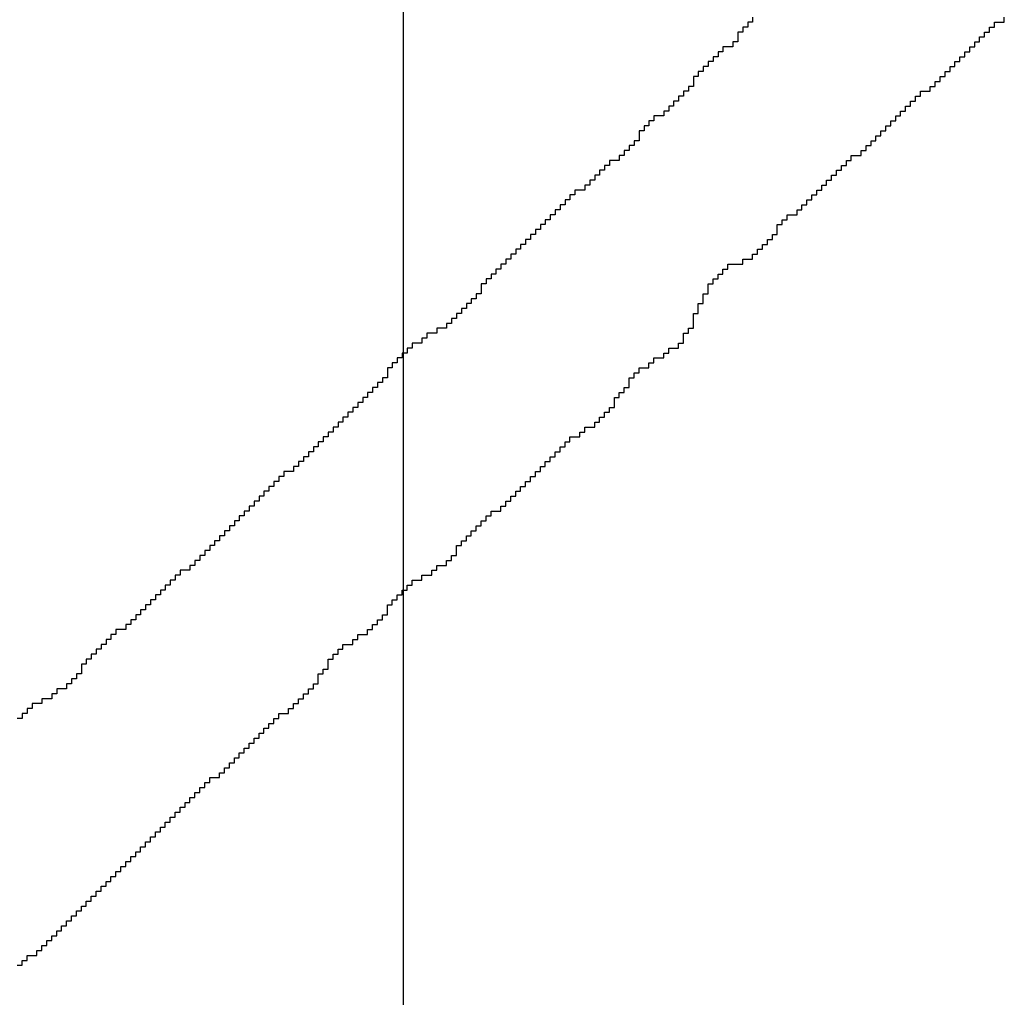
# Model space of a CAD drawing. Header units: millimetres. Extents: x 9.4 to 105.2, y 7.6 to 67.1.
# Tile 139 of 152: x 89.683 to 89.955, y 23.96 to 24.231. Entities that reach past the tile are written whole.
import ezdxf

# ---------------------------------------------------------------- set-up
doc = ezdxf.new("R2010")
doc.units = ezdxf.units.MM
doc.layers.add('BottomOverlay', color=54, linetype='Continuous')
doc.layers.add('TopLayer', color=1, linetype='Continuous')

msp = doc.modelspace()

# ---------------------------------------------------------------- linework, layer by layer
at = {"layer": 'BottomOverlay'}
for p, q in [((89.8857, 24.23169), (89.8857, 24.23032)), ((89.95542, 24.23032), (89.95542, 24.23169)), ((89.88434, 24.22895), (89.88297, 24.22895)), ((89.88297, 24.22895), (89.88297, 24.22759)), ((89.8857, 24.23032), (89.88434, 24.23032)), ((89.88434, 24.23032), (89.88434, 24.22895)), ((89.95132, 24.22759), (89.95132, 24.22895)), ((89.95132, 24.22895), (89.95269, 24.22895)), ((89.95269, 24.22895), (89.95269, 24.23032)), ((89.95269, 24.23032), (89.95542, 24.23032)), ((89.88297, 24.22759), (89.8816, 24.22759)), ((89.8816, 24.22759), (89.8816, 24.22622)), ((89.8816, 24.22622), (89.8816, 24.22485)), ((89.94859, 24.22485), (89.94859, 24.22622)), ((89.94859, 24.22622), (89.94995, 24.22622)), ((89.94995, 24.22622), (89.94995, 24.22759)), ((89.94995, 24.22759), (89.95132, 24.22759)), ((89.88024, 24.22348), (89.8775, 24.22348)), ((89.8775, 24.22348), (89.8775, 24.22212)), ((89.8816, 24.22485), (89.88024, 24.22485)), ((89.88024, 24.22485), (89.88024, 24.22348)), ((89.94585, 24.22212), (89.94585, 24.22348)), ((89.94585, 24.22348), (89.94722, 24.22348)), ((89.94722, 24.22348), (89.94722, 24.22485)), ((89.94722, 24.22485), (89.94859, 24.22485)), ((89.87613, 24.22075), (89.87477, 24.22075)), ((89.87477, 24.22075), (89.87477, 24.21939)), ((89.8775, 24.22212), (89.87613, 24.22212)), ((89.87613, 24.22212), (89.87613, 24.22075)), ((89.94312, 24.21939), (89.94312, 24.22075)), ((89.94312, 24.22075), (89.94449, 24.22075)), ((89.94449, 24.22075), (89.94449, 24.22212)), ((89.94449, 24.22212), (89.94585, 24.22212)), ((89.8734, 24.21802), (89.87204, 24.21802)), ((89.87204, 24.21802), (89.87204, 24.21665)), ((89.87477, 24.21939), (89.8734, 24.21939)), ((89.8734, 24.21939), (89.8734, 24.21802)), ((89.94038, 24.21665), (89.94038, 24.21802)), ((89.94038, 24.21802), (89.94175, 24.21802)), ((89.94175, 24.21802), (89.94175, 24.21939)), ((89.94175, 24.21939), (89.94312, 24.21939)), ((89.87067, 24.21528), (89.8693, 24.21528)), ((89.8693, 24.21528), (89.8693, 24.21392)), ((89.87204, 24.21665), (89.87067, 24.21665)), ((89.87067, 24.21665), (89.87067, 24.21528)), ((89.93765, 24.21392), (89.93765, 24.21528)), ((89.93765, 24.21528), (89.93902, 24.21528)), ((89.93902, 24.21528), (89.93902, 24.21665)), ((89.93902, 24.21665), (89.94038, 24.21665)), ((89.8693, 24.21255), (89.86793, 24.21255)), ((89.86793, 24.21255), (89.86793, 24.21118)), ((89.8693, 24.21392), (89.8693, 24.21255)), ((89.93492, 24.21118), (89.93492, 24.21255)), ((89.93492, 24.21255), (89.93628, 24.21255)), ((89.93628, 24.21255), (89.93628, 24.21392)), ((89.93628, 24.21392), (89.93765, 24.21392)), ((89.86657, 24.20981), (89.8652, 24.20981)), ((89.8652, 24.20981), (89.8652, 24.20845)), ((89.86793, 24.21118), (89.86657, 24.21118)), ((89.86657, 24.21118), (89.86657, 24.20981)), ((89.93082, 24.20845), (89.93082, 24.20981)), ((89.93082, 24.20981), (89.93218, 24.20981)), ((89.93218, 24.20981), (89.93218, 24.21118)), ((89.93218, 24.21118), (89.93492, 24.21118)), ((89.86383, 24.20708), (89.86246, 24.20708)), ((89.86246, 24.20708), (89.86246, 24.20571)), ((89.8652, 24.20845), (89.86383, 24.20845)), ((89.86383, 24.20845), (89.86383, 24.20708)), ((89.92808, 24.20571), (89.92808, 24.20708)), ((89.92808, 24.20708), (89.92945, 24.20708)), ((89.92945, 24.20708), (89.92945, 24.20845)), ((89.92945, 24.20845), (89.93082, 24.20845)), ((89.8611, 24.20435), (89.85836, 24.20435)), ((89.85836, 24.20435), (89.85836, 24.20298)), ((89.86246, 24.20571), (89.8611, 24.20571)), ((89.8611, 24.20571), (89.8611, 24.20435)), ((89.92535, 24.20298), (89.92535, 24.20435)), ((89.92535, 24.20435), (89.92671, 24.20435)), ((89.92671, 24.20435), (89.92671, 24.20571)), ((89.92671, 24.20571), (89.92808, 24.20571)), ((89.857, 24.20161), (89.85563, 24.20161)), ((89.85563, 24.20161), (89.85563, 24.20025)), ((89.85836, 24.20298), (89.857, 24.20298)), ((89.857, 24.20298), (89.857, 24.20161)), ((89.92261, 24.20025), (89.92261, 24.20161)), ((89.92261, 24.20161), (89.92398, 24.20161)), ((89.92398, 24.20161), (89.92398, 24.20298)), ((89.92398, 24.20298), (89.92535, 24.20298)), ((89.85563, 24.20025), (89.85426, 24.20025)), ((89.85426, 24.20025), (89.85426, 24.19888)), ((89.85426, 24.19888), (89.85426, 24.19751)), ((89.91988, 24.19751), (89.91988, 24.19888)), ((89.91988, 24.19888), (89.92125, 24.19888)), ((89.92125, 24.19888), (89.92125, 24.20025)), ((89.92125, 24.20025), (89.92261, 24.20025)), ((89.8529, 24.19615), (89.85153, 24.19615)), ((89.85153, 24.19615), (89.85153, 24.19478)), ((89.85426, 24.19751), (89.8529, 24.19751)), ((89.8529, 24.19751), (89.8529, 24.19615)), ((89.91715, 24.19478), (89.91715, 24.19615)), ((89.91715, 24.19615), (89.91851, 24.19615)), ((89.91851, 24.19615), (89.91851, 24.19751)), ((89.91851, 24.19751), (89.91988, 24.19751)), ((89.85016, 24.19341), (89.84879, 24.19341)), ((89.84879, 24.19341), (89.84879, 24.19204)), ((89.85153, 24.19478), (89.85016, 24.19478)), ((89.85016, 24.19478), (89.85016, 24.19341)), ((89.91304, 24.19204), (89.91304, 24.19341)), ((89.91304, 24.19341), (89.91578, 24.19341)), ((89.91578, 24.19341), (89.91578, 24.19478)), ((89.91578, 24.19478), (89.91715, 24.19478)), ((89.84606, 24.19068), (89.84469, 24.19068)), ((89.84469, 24.19068), (89.84469, 24.18931)), ((89.84879, 24.19204), (89.84606, 24.19204)), ((89.84606, 24.19204), (89.84606, 24.19068)), ((89.91031, 24.18931), (89.91031, 24.19068)), ((89.91031, 24.19068), (89.91168, 24.19068)), ((89.91168, 24.19068), (89.91168, 24.19204)), ((89.91168, 24.19204), (89.91304, 24.19204)), ((89.84333, 24.18794), (89.84196, 24.18794)), ((89.84196, 24.18794), (89.84196, 24.18658)), ((89.84469, 24.18931), (89.84333, 24.18931)), ((89.84333, 24.18931), (89.84333, 24.18794)), ((89.90758, 24.18658), (89.90758, 24.18794)), ((89.90758, 24.18794), (89.90894, 24.18794)), ((89.90894, 24.18794), (89.90894, 24.18931)), ((89.90894, 24.18931), (89.91031, 24.18931)), ((89.84059, 24.18521), (89.83923, 24.18521)), ((89.83923, 24.18521), (89.83923, 24.18384)), ((89.84196, 24.18658), (89.84059, 24.18658)), ((89.84059, 24.18658), (89.84059, 24.18521)), ((89.90484, 24.18384), (89.90484, 24.18521)), ((89.90484, 24.18521), (89.90621, 24.18521)), ((89.90621, 24.18521), (89.90621, 24.18658)), ((89.90621, 24.18658), (89.90758, 24.18658)), ((89.83649, 24.18248), (89.83512, 24.18248)), ((89.83512, 24.18248), (89.83512, 24.18111)), ((89.83923, 24.18384), (89.83649, 24.18384)), ((89.83649, 24.18384), (89.83649, 24.18248)), ((89.90211, 24.18111), (89.90211, 24.18248)), ((89.90211, 24.18248), (89.90348, 24.18248)), ((89.90348, 24.18248), (89.90348, 24.18384)), ((89.90348, 24.18384), (89.90484, 24.18384)), ((89.83376, 24.17974), (89.83239, 24.17974)), ((89.83239, 24.17974), (89.83239, 24.17837)), ((89.83512, 24.18111), (89.83376, 24.18111)), ((89.83376, 24.18111), (89.83376, 24.17974)), ((89.89937, 24.17837), (89.89937, 24.17974)), ((89.89937, 24.17974), (89.90074, 24.17974)), ((89.90074, 24.17974), (89.90074, 24.18111)), ((89.90074, 24.18111), (89.90211, 24.18111)), ((89.83102, 24.17701), (89.82966, 24.17701)), ((89.82966, 24.17701), (89.82966, 24.17564)), ((89.83239, 24.17837), (89.83102, 24.17837)), ((89.83102, 24.17837), (89.83102, 24.17701)), ((89.89527, 24.17564), (89.89527, 24.17701)), ((89.89527, 24.17701), (89.89801, 24.17701)), ((89.89801, 24.17701), (89.89801, 24.17837)), ((89.89801, 24.17837), (89.89937, 24.17837)), ((89.82829, 24.17427), (89.82692, 24.17427)), ((89.82692, 24.17427), (89.82692, 24.17291)), ((89.82966, 24.17564), (89.82829, 24.17564)), ((89.82829, 24.17564), (89.82829, 24.17427)), ((89.89254, 24.17291), (89.89254, 24.17427)), ((89.89254, 24.17427), (89.89391, 24.17427)), ((89.89391, 24.17427), (89.89391, 24.17564)), ((89.89391, 24.17564), (89.89527, 24.17564)), ((89.82556, 24.17154), (89.82419, 24.17154)), ((89.82419, 24.17154), (89.82419, 24.17017)), ((89.82692, 24.17291), (89.82556, 24.17291)), ((89.82556, 24.17291), (89.82556, 24.17154)), ((89.89117, 24.17017), (89.89117, 24.17154)), ((89.89117, 24.17154), (89.89254, 24.17154)), ((89.89254, 24.17154), (89.89254, 24.17291)), ((89.82282, 24.16881), (89.82145, 24.16881)), ((89.82145, 24.16881), (89.82145, 24.16744)), ((89.82419, 24.17017), (89.82282, 24.17017)), ((89.82282, 24.17017), (89.82282, 24.16881)), ((89.88844, 24.16744), (89.88844, 24.16881)), ((89.88844, 24.16881), (89.8898, 24.16881)), ((89.8898, 24.16881), (89.8898, 24.17017)), ((89.8898, 24.17017), (89.89117, 24.17017)), ((89.82009, 24.16607), (89.81872, 24.16607)), ((89.81872, 24.16607), (89.81872, 24.1647)), ((89.82145, 24.16744), (89.82009, 24.16744)), ((89.82009, 24.16744), (89.82009, 24.16607)), ((89.8857, 24.1647), (89.8857, 24.16607)), ((89.8857, 24.16607), (89.88707, 24.16607)), ((89.88707, 24.16607), (89.88707, 24.16744)), ((89.88707, 24.16744), (89.88844, 24.16744)), ((89.81735, 24.16334), (89.81599, 24.16334)), ((89.81599, 24.16334), (89.81599, 24.16197)), ((89.81872, 24.1647), (89.81735, 24.1647)), ((89.81735, 24.1647), (89.81735, 24.16334)), ((89.87887, 24.16197), (89.87887, 24.16334)), ((89.87887, 24.16334), (89.88297, 24.16334)), ((89.88297, 24.16334), (89.88297, 24.1647)), ((89.88297, 24.1647), (89.8857, 24.1647)), ((89.81462, 24.1606), (89.81325, 24.1606)), ((89.81325, 24.1606), (89.81325, 24.15924)), ((89.81599, 24.16197), (89.81462, 24.16197)), ((89.81462, 24.16197), (89.81462, 24.1606)), ((89.87613, 24.15924), (89.87613, 24.1606)), ((89.87613, 24.1606), (89.8775, 24.1606)), ((89.8775, 24.1606), (89.8775, 24.16197)), ((89.8775, 24.16197), (89.87887, 24.16197)), ((89.81189, 24.15787), (89.81052, 24.15787)), ((89.81052, 24.15787), (89.81052, 24.1565)), ((89.81325, 24.15924), (89.81189, 24.15924)), ((89.81189, 24.15924), (89.81189, 24.15787)), ((89.8734, 24.1565), (89.8734, 24.15787)), ((89.8734, 24.15787), (89.87477, 24.15787)), ((89.87477, 24.15787), (89.87477, 24.15924)), ((89.87477, 24.15924), (89.87613, 24.15924)), ((89.81052, 24.15514), (89.80915, 24.15514)), ((89.80915, 24.15514), (89.80915, 24.15377)), ((89.81052, 24.1565), (89.81052, 24.15514)), ((89.87204, 24.15377), (89.87204, 24.15514)), ((89.87204, 24.15514), (89.8734, 24.15514)), ((89.8734, 24.15514), (89.8734, 24.1565)), ((89.80778, 24.1524), (89.80642, 24.1524)), ((89.80642, 24.1524), (89.80642, 24.15103)), ((89.80915, 24.15377), (89.80778, 24.15377)), ((89.80778, 24.15377), (89.80778, 24.1524)), ((89.87067, 24.15103), (89.87067, 24.1524)), ((89.87067, 24.1524), (89.87204, 24.1524)), ((89.87204, 24.1524), (89.87204, 24.15377)), ((89.80505, 24.14967), (89.80368, 24.14967)), ((89.80368, 24.14967), (89.80368, 24.1483)), ((89.80642, 24.15103), (89.80505, 24.15103)), ((89.80505, 24.15103), (89.80505, 24.14967)), ((89.8693, 24.1483), (89.8693, 24.14967)), ((89.8693, 24.14967), (89.87067, 24.14967)), ((89.87067, 24.14967), (89.87067, 24.15103)), ((89.80232, 24.14693), (89.80095, 24.14693)), ((89.80095, 24.14693), (89.80095, 24.14557)), ((89.80368, 24.1483), (89.80232, 24.1483)), ((89.80232, 24.1483), (89.80232, 24.14693)), ((89.8693, 24.14693), (89.8693, 24.1483)), ((89.8693, 24.14557), (89.8693, 24.14693)), ((89.79822, 24.1442), (89.79548, 24.1442)), ((89.79548, 24.1442), (89.79548, 24.14283)), ((89.80095, 24.14557), (89.79822, 24.14557)), ((89.79822, 24.14557), (89.79822, 24.1442)), ((89.86657, 24.14283), (89.86657, 24.1442)), ((89.86657, 24.1442), (89.86793, 24.1442)), ((89.86793, 24.1442), (89.86793, 24.14557)), ((89.86793, 24.14557), (89.8693, 24.14557)), ((89.79411, 24.14147), (89.79138, 24.14147)), ((89.79138, 24.14147), (89.79138, 24.1401)), ((89.79548, 24.14283), (89.79411, 24.14283)), ((89.79411, 24.14283), (89.79411, 24.14147)), ((89.8652, 24.1401), (89.8652, 24.14147)), ((89.8652, 24.14147), (89.86657, 24.14147)), ((89.86657, 24.14147), (89.86657, 24.14283)), ((89.79001, 24.13873), (89.78865, 24.13873)), ((89.78865, 24.13873), (89.78865, 24.13736)), ((89.79138, 24.1401), (89.79001, 24.1401)), ((89.79001, 24.1401), (89.79001, 24.13873)), ((89.8611, 24.13736), (89.8611, 24.13873)), ((89.8611, 24.13873), (89.86246, 24.13873)), ((89.86246, 24.13873), (89.86246, 24.1401)), ((89.86246, 24.1401), (89.8652, 24.1401)), ((89.78728, 24.136), (89.78591, 24.136)), ((89.78591, 24.136), (89.78591, 24.13463)), ((89.78865, 24.13736), (89.78728, 24.13736)), ((89.78728, 24.13736), (89.78728, 24.136)), ((89.857, 24.13463), (89.857, 24.136)), ((89.857, 24.136), (89.85836, 24.136)), ((89.85836, 24.136), (89.85836, 24.13736)), ((89.85836, 24.13736), (89.8611, 24.13736)), ((89.78591, 24.13463), (89.78454, 24.13463)), ((89.78454, 24.13463), (89.78454, 24.13326)), ((89.78454, 24.13326), (89.78454, 24.13189)), ((89.8529, 24.13189), (89.8529, 24.13326)), ((89.8529, 24.13326), (89.85426, 24.13326)), ((89.85426, 24.13326), (89.85426, 24.13463)), ((89.85426, 24.13463), (89.857, 24.13463)), ((89.78318, 24.13053), (89.78181, 24.13053)), ((89.78181, 24.13053), (89.78181, 24.12916)), ((89.78454, 24.13189), (89.78318, 24.13189)), ((89.78318, 24.13189), (89.78318, 24.13053)), ((89.85153, 24.13053), (89.85153, 24.13189)), ((89.85153, 24.13189), (89.8529, 24.13189)), ((89.85153, 24.12916), (89.85153, 24.13053)), ((89.78045, 24.1278), (89.77908, 24.1278)), ((89.77908, 24.1278), (89.77908, 24.12643)), ((89.78181, 24.12916), (89.78045, 24.12916)), ((89.78045, 24.12916), (89.78045, 24.1278)), ((89.84879, 24.12643), (89.84879, 24.1278)), ((89.84879, 24.1278), (89.85016, 24.1278)), ((89.85016, 24.1278), (89.85016, 24.12916)), ((89.85016, 24.12916), (89.85153, 24.12916)), ((89.77771, 24.12506), (89.77634, 24.12506)), ((89.77634, 24.12506), (89.77634, 24.12369)), ((89.77908, 24.12643), (89.77771, 24.12643)), ((89.77771, 24.12643), (89.77771, 24.12506)), ((89.84743, 24.12506), (89.84743, 24.12643)), ((89.84743, 24.12643), (89.84879, 24.12643)), ((89.84743, 24.12369), (89.84743, 24.12506)), ((89.77498, 24.12233), (89.77361, 24.12233)), ((89.77361, 24.12233), (89.77361, 24.12096)), ((89.77634, 24.12369), (89.77498, 24.12369)), ((89.77498, 24.12369), (89.77498, 24.12233)), ((89.84469, 24.12096), (89.84469, 24.12233)), ((89.84469, 24.12233), (89.84606, 24.12233)), ((89.84606, 24.12233), (89.84606, 24.12369)), ((89.84606, 24.12369), (89.84743, 24.12369)), ((89.77224, 24.11959), (89.77087, 24.11959)), ((89.77087, 24.11959), (89.77087, 24.11822)), ((89.77361, 24.12096), (89.77224, 24.12096)), ((89.77224, 24.12096), (89.77224, 24.11959)), ((89.84196, 24.11822), (89.84196, 24.11959)), ((89.84196, 24.11959), (89.84333, 24.11959)), ((89.84333, 24.11959), (89.84333, 24.12096)), ((89.84333, 24.12096), (89.84469, 24.12096)), ((89.76951, 24.11686), (89.76814, 24.11686)), ((89.76814, 24.11686), (89.76814, 24.11549)), ((89.77087, 24.11822), (89.76951, 24.11822)), ((89.76951, 24.11822), (89.76951, 24.11686)), ((89.83786, 24.11549), (89.83786, 24.11686)), ((89.83786, 24.11686), (89.83923, 24.11686)), ((89.83923, 24.11686), (89.83923, 24.11822)), ((89.83923, 24.11822), (89.84196, 24.11822)), ((89.76677, 24.11413), (89.76541, 24.11413)), ((89.76541, 24.11413), (89.76541, 24.11276)), ((89.76814, 24.11549), (89.76677, 24.11549)), ((89.76677, 24.11549), (89.76677, 24.11413)), ((89.83376, 24.11276), (89.83376, 24.11413)), ((89.83376, 24.11413), (89.83512, 24.11413)), ((89.83512, 24.11413), (89.83512, 24.11549)), ((89.83512, 24.11549), (89.83786, 24.11549)), ((89.76404, 24.11139), (89.76267, 24.11139)), ((89.76267, 24.11139), (89.76267, 24.11002)), ((89.76541, 24.11276), (89.76404, 24.11276)), ((89.76404, 24.11276), (89.76404, 24.11139)), ((89.83102, 24.11002), (89.83102, 24.11139)), ((89.83102, 24.11139), (89.83239, 24.11139)), ((89.83239, 24.11139), (89.83239, 24.11276)), ((89.83239, 24.11276), (89.83376, 24.11276)), ((89.76131, 24.10866), (89.75994, 24.10866)), ((89.75994, 24.10866), (89.75994, 24.10729)), ((89.76267, 24.11002), (89.76131, 24.11002)), ((89.76131, 24.11002), (89.76131, 24.10866)), ((89.82829, 24.10729), (89.82829, 24.10866)), ((89.82829, 24.10866), (89.82966, 24.10866)), ((89.82966, 24.10866), (89.82966, 24.11002)), ((89.82966, 24.11002), (89.83102, 24.11002)), ((89.75857, 24.10592), (89.75584, 24.10592)), ((89.75584, 24.10592), (89.75584, 24.10455)), ((89.75994, 24.10729), (89.75857, 24.10729)), ((89.75857, 24.10729), (89.75857, 24.10592)), ((89.82556, 24.10455), (89.82556, 24.10592)), ((89.82556, 24.10592), (89.82692, 24.10592)), ((89.82692, 24.10592), (89.82692, 24.10729)), ((89.82692, 24.10729), (89.82829, 24.10729)), ((89.75447, 24.10319), (89.7531, 24.10319)), ((89.7531, 24.10319), (89.7531, 24.10182)), ((89.75584, 24.10455), (89.75447, 24.10455)), ((89.75447, 24.10455), (89.75447, 24.10319)), ((89.82282, 24.10182), (89.82282, 24.10319)), ((89.82282, 24.10319), (89.82419, 24.10319)), ((89.82419, 24.10319), (89.82419, 24.10455)), ((89.82419, 24.10455), (89.82556, 24.10455)), ((89.75174, 24.10045), (89.75037, 24.10045)), ((89.75037, 24.10045), (89.75037, 24.09909)), ((89.7531, 24.10182), (89.75174, 24.10182)), ((89.75174, 24.10182), (89.75174, 24.10045)), ((89.82009, 24.09909), (89.82009, 24.10045)), ((89.82009, 24.10045), (89.82145, 24.10045)), ((89.82145, 24.10045), (89.82145, 24.10182)), ((89.82145, 24.10182), (89.82282, 24.10182)), ((89.749, 24.09772), (89.74764, 24.09772)), ((89.74764, 24.09772), (89.74764, 24.09635)), ((89.75037, 24.09909), (89.749, 24.09909)), ((89.749, 24.09909), (89.749, 24.09772)), ((89.81735, 24.09635), (89.81735, 24.09772)), ((89.81735, 24.09772), (89.81872, 24.09772)), ((89.81872, 24.09772), (89.81872, 24.09909)), ((89.81872, 24.09909), (89.82009, 24.09909)), ((89.74627, 24.09499), (89.7449, 24.09499)), ((89.7449, 24.09499), (89.7449, 24.09362)), ((89.74764, 24.09635), (89.74627, 24.09635)), ((89.74627, 24.09635), (89.74627, 24.09499)), ((89.81325, 24.09362), (89.81325, 24.09499)), ((89.81325, 24.09499), (89.81599, 24.09499)), ((89.81599, 24.09499), (89.81599, 24.09635)), ((89.81599, 24.09635), (89.81735, 24.09635)), ((89.74353, 24.09225), (89.74217, 24.09225)), ((89.74217, 24.09225), (89.74217, 24.09089)), ((89.7449, 24.09362), (89.74353, 24.09362)), ((89.74353, 24.09362), (89.74353, 24.09225)), ((89.81052, 24.09089), (89.81052, 24.09225)), ((89.81052, 24.09225), (89.81189, 24.09225)), ((89.81189, 24.09225), (89.81189, 24.09362)), ((89.81189, 24.09362), (89.81325, 24.09362)), ((89.7408, 24.08952), (89.73943, 24.08952)), ((89.73943, 24.08952), (89.73943, 24.08815)), ((89.74217, 24.09089), (89.7408, 24.09089)), ((89.7408, 24.09089), (89.7408, 24.08952)), ((89.80778, 24.08815), (89.80778, 24.08952)), ((89.80778, 24.08952), (89.80915, 24.08952)), ((89.80915, 24.08952), (89.80915, 24.09089)), ((89.80915, 24.09089), (89.81052, 24.09089)), ((89.73807, 24.08678), (89.7367, 24.08678)), ((89.7367, 24.08678), (89.7367, 24.08542)), ((89.73943, 24.08815), (89.73807, 24.08815)), ((89.73807, 24.08815), (89.73807, 24.08678)), ((89.80505, 24.08542), (89.80505, 24.08678)), ((89.80505, 24.08678), (89.80642, 24.08678)), ((89.80642, 24.08678), (89.80642, 24.08815)), ((89.80642, 24.08815), (89.80778, 24.08815)), ((89.73533, 24.08405), (89.73397, 24.08405)), ((89.73397, 24.08405), (89.73397, 24.08268)), ((89.7367, 24.08542), (89.73533, 24.08542)), ((89.73533, 24.08542), (89.73533, 24.08405)), ((89.80368, 24.08405), (89.80368, 24.08542)), ((89.80368, 24.08542), (89.80505, 24.08542)), ((89.80368, 24.08268), (89.80368, 24.08405)), ((89.7326, 24.08132), (89.73123, 24.08132)), ((89.73123, 24.08132), (89.73123, 24.07995)), ((89.73397, 24.08268), (89.7326, 24.08268)), ((89.7326, 24.08268), (89.7326, 24.08132)), ((89.80095, 24.07995), (89.80095, 24.08132)), ((89.80095, 24.08132), (89.80232, 24.08132)), ((89.80232, 24.08132), (89.80232, 24.08268)), ((89.80232, 24.08268), (89.80368, 24.08268)), ((89.72986, 24.07858), (89.72713, 24.07858)), ((89.72713, 24.07858), (89.72713, 24.07722)), ((89.73123, 24.07995), (89.72986, 24.07995)), ((89.72986, 24.07995), (89.72986, 24.07858)), ((89.79685, 24.07722), (89.79685, 24.07858)), ((89.79685, 24.07858), (89.79822, 24.07858)), ((89.79822, 24.07858), (89.79822, 24.07995)), ((89.79822, 24.07995), (89.80095, 24.07995)), ((89.72576, 24.07585), (89.7244, 24.07585)), ((89.7244, 24.07585), (89.7244, 24.07448)), ((89.72713, 24.07722), (89.72576, 24.07722)), ((89.72576, 24.07722), (89.72576, 24.07585)), ((89.79138, 24.07448), (89.79138, 24.07585)), ((89.79138, 24.07585), (89.79411, 24.07585)), ((89.79411, 24.07585), (89.79411, 24.07722)), ((89.79411, 24.07722), (89.79685, 24.07722)), ((89.72303, 24.07311), (89.72166, 24.07311)), ((89.72166, 24.07311), (89.72166, 24.07175)), ((89.7244, 24.07448), (89.72303, 24.07448)), ((89.72303, 24.07448), (89.72303, 24.07311)), ((89.78865, 24.07175), (89.78865, 24.07311)), ((89.78865, 24.07311), (89.79001, 24.07311)), ((89.79001, 24.07311), (89.79001, 24.07448)), ((89.79001, 24.07448), (89.79138, 24.07448)), ((89.7203, 24.07038), (89.71893, 24.07038)), ((89.71893, 24.07038), (89.71893, 24.06901)), ((89.72166, 24.07175), (89.7203, 24.07175)), ((89.7203, 24.07175), (89.7203, 24.07038)), ((89.78591, 24.06901), (89.78591, 24.07038)), ((89.78591, 24.07038), (89.78728, 24.07038)), ((89.78728, 24.07038), (89.78728, 24.07175)), ((89.78728, 24.07175), (89.78865, 24.07175)), ((89.71756, 24.06765), (89.71619, 24.06765)), ((89.71619, 24.06765), (89.71619, 24.06628)), ((89.71893, 24.06901), (89.71756, 24.06901)), ((89.71756, 24.06901), (89.71756, 24.06765)), ((89.78454, 24.06765), (89.78454, 24.06901)), ((89.78454, 24.06901), (89.78591, 24.06901)), ((89.78454, 24.06628), (89.78454, 24.06765)), ((89.71483, 24.06491), (89.71346, 24.06491)), ((89.71346, 24.06491), (89.71346, 24.06355)), ((89.71619, 24.06628), (89.71483, 24.06628)), ((89.71483, 24.06628), (89.71483, 24.06491)), ((89.78181, 24.06355), (89.78181, 24.06491)), ((89.78181, 24.06491), (89.78318, 24.06491)), ((89.78318, 24.06491), (89.78318, 24.06628)), ((89.78318, 24.06628), (89.78454, 24.06628)), ((89.71209, 24.06218), (89.70936, 24.06218)), ((89.70936, 24.06218), (89.70936, 24.06081)), ((89.71346, 24.06355), (89.71209, 24.06355)), ((89.71209, 24.06355), (89.71209, 24.06218)), ((89.77908, 24.06081), (89.77908, 24.06218)), ((89.77908, 24.06218), (89.78045, 24.06218)), ((89.78045, 24.06218), (89.78045, 24.06355)), ((89.78045, 24.06355), (89.78181, 24.06355)), ((89.70799, 24.05944), (89.70663, 24.05944)), ((89.70663, 24.05944), (89.70663, 24.05808)), ((89.70936, 24.06081), (89.70799, 24.06081)), ((89.70799, 24.06081), (89.70799, 24.05944)), ((89.77498, 24.05808), (89.77498, 24.05944)), ((89.77498, 24.05944), (89.77634, 24.05944)), ((89.77634, 24.05944), (89.77634, 24.06081)), ((89.77634, 24.06081), (89.77908, 24.06081)), ((89.70526, 24.05671), (89.70389, 24.05671)), ((89.70389, 24.05671), (89.70389, 24.05534)), ((89.70663, 24.05808), (89.70526, 24.05808)), ((89.70526, 24.05808), (89.70526, 24.05671)), ((89.77087, 24.05534), (89.77087, 24.05671)), ((89.77087, 24.05671), (89.77224, 24.05671)), ((89.77224, 24.05671), (89.77224, 24.05808)), ((89.77224, 24.05808), (89.77498, 24.05808)), ((89.70252, 24.05398), (89.70116, 24.05398)), ((89.70116, 24.05398), (89.70116, 24.05261)), ((89.70389, 24.05534), (89.70252, 24.05534)), ((89.70252, 24.05534), (89.70252, 24.05398)), ((89.76814, 24.05261), (89.76814, 24.05398)), ((89.76814, 24.05398), (89.76951, 24.05398)), ((89.76951, 24.05398), (89.76951, 24.05534)), ((89.76951, 24.05534), (89.77087, 24.05534)), ((89.70116, 24.05261), (89.69979, 24.05261)), ((89.69979, 24.05261), (89.69979, 24.05124)), ((89.69979, 24.05124), (89.69979, 24.04988)), ((89.76677, 24.04988), (89.76677, 24.05124)), ((89.76677, 24.05124), (89.76814, 24.05124)), ((89.76814, 24.05124), (89.76814, 24.05261)), ((89.69842, 24.04851), (89.69706, 24.04851)), ((89.69706, 24.04851), (89.69706, 24.04714)), ((89.69979, 24.04988), (89.69842, 24.04988)), ((89.69842, 24.04988), (89.69842, 24.04851)), ((89.76541, 24.04851), (89.76541, 24.04988)), ((89.76541, 24.04988), (89.76677, 24.04988)), ((89.76541, 24.04714), (89.76541, 24.04851)), ((89.69569, 24.04577), (89.69295, 24.04577)), ((89.69295, 24.04577), (89.69295, 24.04441)), ((89.69706, 24.04714), (89.69569, 24.04714)), ((89.69569, 24.04714), (89.69569, 24.04577)), ((89.76267, 24.04441), (89.76267, 24.04577)), ((89.76267, 24.04577), (89.76404, 24.04577)), ((89.76404, 24.04577), (89.76404, 24.04714)), ((89.76404, 24.04714), (89.76541, 24.04714)), ((89.69159, 24.04304), (89.68885, 24.04304)), ((89.68885, 24.04304), (89.68885, 24.04167)), ((89.69295, 24.04441), (89.69159, 24.04441)), ((89.69159, 24.04441), (89.69159, 24.04304)), ((89.75994, 24.04167), (89.75994, 24.04304)), ((89.75994, 24.04304), (89.76131, 24.04304)), ((89.76131, 24.04304), (89.76131, 24.04441)), ((89.76131, 24.04441), (89.76267, 24.04441)), ((89.68612, 24.0403), (89.68475, 24.0403)), ((89.68475, 24.0403), (89.68475, 24.03894)), ((89.68885, 24.04167), (89.68612, 24.04167)), ((89.68612, 24.04167), (89.68612, 24.0403)), ((89.7572, 24.03894), (89.7572, 24.0403)), ((89.7572, 24.0403), (89.75857, 24.0403)), ((89.75857, 24.0403), (89.75857, 24.04167)), ((89.75857, 24.04167), (89.75994, 24.04167)), ((89.68339, 24.03757), (89.68202, 24.03757)), ((89.68475, 24.03894), (89.68339, 24.03894)), ((89.68339, 24.03894), (89.68339, 24.03757)), ((89.7531, 24.03621), (89.7531, 24.03757)), ((89.7531, 24.03757), (89.75447, 24.03757)), ((89.75447, 24.03757), (89.75447, 24.03894)), ((89.75447, 24.03894), (89.7572, 24.03894)), ((89.75037, 24.03347), (89.75037, 24.03484)), ((89.75037, 24.03484), (89.75174, 24.03484)), ((89.75174, 24.03484), (89.75174, 24.03621)), ((89.75174, 24.03621), (89.7531, 24.03621)), ((89.74764, 24.03074), (89.74764, 24.0321)), ((89.74764, 24.0321), (89.749, 24.0321)), ((89.749, 24.0321), (89.749, 24.03347)), ((89.749, 24.03347), (89.75037, 24.03347)), ((89.7449, 24.028), (89.7449, 24.02937)), ((89.7449, 24.02937), (89.74627, 24.02937)), ((89.74627, 24.02937), (89.74627, 24.03074)), ((89.74627, 24.03074), (89.74764, 24.03074)), ((89.74217, 24.02527), (89.74217, 24.02663)), ((89.74217, 24.02663), (89.74353, 24.02663)), ((89.74353, 24.02663), (89.74353, 24.028)), ((89.74353, 24.028), (89.7449, 24.028)), ((89.73943, 24.02254), (89.73943, 24.0239)), ((89.73943, 24.0239), (89.7408, 24.0239)), ((89.7408, 24.0239), (89.7408, 24.02527)), ((89.7408, 24.02527), (89.74217, 24.02527)), ((89.73533, 24.0198), (89.73533, 24.02117)), ((89.73533, 24.02117), (89.73807, 24.02117)), ((89.73807, 24.02117), (89.73807, 24.02254)), ((89.73807, 24.02254), (89.73943, 24.02254)), ((89.7326, 24.01707), (89.7326, 24.01843)), ((89.7326, 24.01843), (89.73397, 24.01843)), ((89.73397, 24.01843), (89.73397, 24.0198)), ((89.73397, 24.0198), (89.73533, 24.0198)), ((89.72986, 24.01433), (89.72986, 24.0157)), ((89.72986, 24.0157), (89.73123, 24.0157)), ((89.73123, 24.0157), (89.73123, 24.01707)), ((89.73123, 24.01707), (89.7326, 24.01707)), ((89.72713, 24.0116), (89.72713, 24.01296)), ((89.72713, 24.01296), (89.7285, 24.01296)), ((89.7285, 24.01296), (89.7285, 24.01433)), ((89.7285, 24.01433), (89.72986, 24.01433)), ((89.7244, 24.00886), (89.7244, 24.01023)), ((89.7244, 24.01023), (89.72576, 24.01023)), ((89.72576, 24.01023), (89.72576, 24.0116)), ((89.72576, 24.0116), (89.72713, 24.0116)), ((89.72166, 24.00613), (89.72166, 24.0075)), ((89.72166, 24.0075), (89.72303, 24.0075)), ((89.72303, 24.0075), (89.72303, 24.00886)), ((89.72303, 24.00886), (89.7244, 24.00886)), ((89.71893, 24.0034), (89.71893, 24.00476)), ((89.71893, 24.00476), (89.7203, 24.00476)), ((89.7203, 24.00476), (89.7203, 24.00613)), ((89.7203, 24.00613), (89.72166, 24.00613)), ((89.71619, 24.00066), (89.71619, 24.00203)), ((89.71619, 24.00203), (89.71756, 24.00203)), ((89.71756, 24.00203), (89.71756, 24.0034)), ((89.71756, 24.0034), (89.71893, 24.0034)), ((89.71346, 23.99793), (89.71346, 23.9993)), ((89.71346, 23.9993), (89.71483, 23.9993)), ((89.71483, 23.9993), (89.71483, 24.00066)), ((89.71483, 24.00066), (89.71619, 24.00066)), ((89.71073, 23.99519), (89.71073, 23.99656)), ((89.71073, 23.99656), (89.71209, 23.99656)), ((89.71209, 23.99656), (89.71209, 23.99793)), ((89.71209, 23.99793), (89.71346, 23.99793)), ((89.70799, 23.99246), (89.70799, 23.99383)), ((89.70799, 23.99383), (89.70936, 23.99383)), ((89.70936, 23.99383), (89.70936, 23.99519)), ((89.70936, 23.99519), (89.71073, 23.99519)), ((89.70526, 23.98973), (89.70526, 23.99109)), ((89.70526, 23.99109), (89.70663, 23.99109)), ((89.70663, 23.99109), (89.70663, 23.99246)), ((89.70663, 23.99246), (89.70799, 23.99246)), ((89.70252, 23.98699), (89.70252, 23.98836)), ((89.70252, 23.98836), (89.70389, 23.98836)), ((89.70389, 23.98836), (89.70389, 23.98973)), ((89.70389, 23.98973), (89.70526, 23.98973)), ((89.69979, 23.98426), (89.69979, 23.98563)), ((89.69979, 23.98563), (89.70116, 23.98563)), ((89.70116, 23.98563), (89.70116, 23.98699)), ((89.70116, 23.98699), (89.70252, 23.98699)), ((89.69706, 23.98152), (89.69706, 23.98289)), ((89.69706, 23.98289), (89.69842, 23.98289)), ((89.69842, 23.98289), (89.69842, 23.98426)), ((89.69842, 23.98426), (89.69979, 23.98426)), ((89.69432, 23.97879), (89.69432, 23.98016)), ((89.69432, 23.98016), (89.69569, 23.98016)), ((89.69569, 23.98016), (89.69569, 23.98152)), ((89.69569, 23.98152), (89.69706, 23.98152)), ((89.69159, 23.97606), (89.69159, 23.97742)), ((89.69159, 23.97742), (89.69295, 23.97742)), ((89.69295, 23.97742), (89.69295, 23.97879)), ((89.69295, 23.97879), (89.69432, 23.97879)), ((89.68885, 23.97332), (89.68885, 23.97469)), ((89.68885, 23.97469), (89.69022, 23.97469)), ((89.69022, 23.97469), (89.69022, 23.97606)), ((89.69022, 23.97606), (89.69159, 23.97606)), ((89.68475, 23.97059), (89.68475, 23.97196)), ((89.68475, 23.97196), (89.68749, 23.97196)), ((89.68749, 23.97196), (89.68749, 23.97332)), ((89.68749, 23.97332), (89.68885, 23.97332)), ((89.68202, 23.96922), (89.68339, 23.96922)), ((89.68339, 23.96922), (89.68339, 23.97059)), ((89.68339, 23.97059), (89.68475, 23.97059))]:
    msp.add_line(p, q, dxfattribs=at)
at = {"layer": 'TopLayer'}
msp.add_line((89.789, 21.59), (89.789, 24.98006), dxfattribs=at)

doc.saveas('drawing.dxf')
